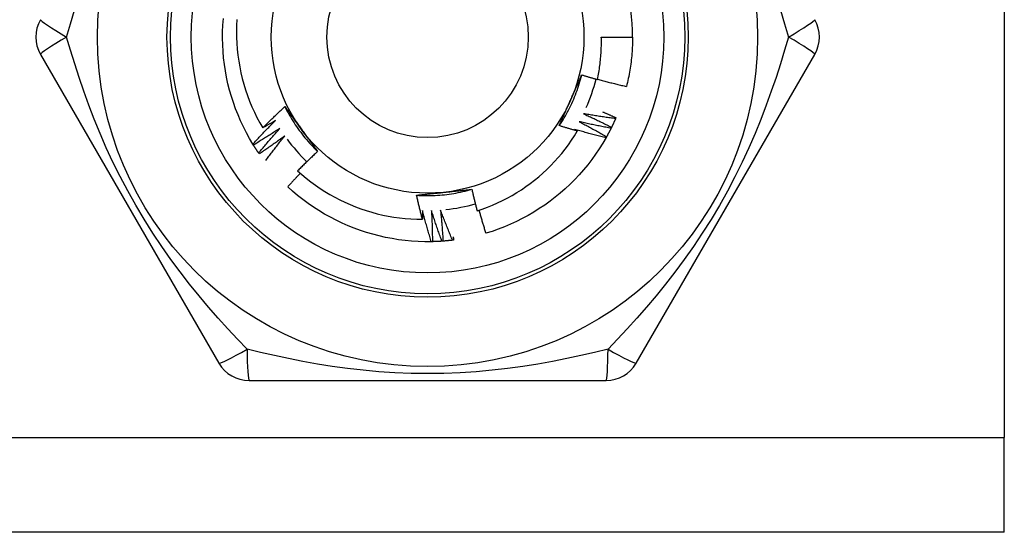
# Model space of a CAD drawing. Header units: inches. Extents: x 6 to 188, y 10 to 101.
# Tile 111 of 140: x 39.036 to 39.593, y 71.408 to 71.699. Entities that reach past the tile are written whole.
import ezdxf

# ---------------------------------------------------------------- set-up
doc = ezdxf.new("R2010")
doc.units = ezdxf.units.IN
doc.header["$MEASUREMENT"] = 0
doc.layers.add('Visible Edges(ANSI)', color=7, linetype='Continuous', lineweight=25)
doc.layers.add('Visible Tangent Edges(ANSI)', color=7, linetype='Continuous', lineweight=25)

msp = doc.modelspace()

# ---------------------------------------------------------------- linework, layer by layer
at = {"layer": 'Visible Edges(ANSI)'}
for p, q in [((39.59349949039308, 71.91604957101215), (39.59349949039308, 71.46174957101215)), ((39.36515500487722, 71.68889957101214), (39.38286956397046, 71.68889957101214)), ((39.04738023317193, 71.67905697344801), (39.14853004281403, 71.50386037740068)), ((39.38492557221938, 71.50386028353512), (39.48607537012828, 71.67905687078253)), ((39.37347837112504, 71.643147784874), (39.37323911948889, 71.64259352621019)), ((39.16806474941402, 71.6276256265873), (39.16774757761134, 71.62813929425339)), ((39.17137808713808, 71.62258722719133), (39.17103469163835, 71.62308374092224)), ((39.26945632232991, 71.57278988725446), (39.26885276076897, 71.57277727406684)), ((39.16557798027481, 71.49401767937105), (39.36787759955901, 71.49401767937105)), ((39.59349949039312, 71.40789957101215), (39.59349949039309, 71.46174957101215)), ((39.59349949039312, 71.40789957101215), (9.412397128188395, 71.40789957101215))]:
    msp.add_line(p, q, dxfattribs=at)
at = {"layer": 'Visible Edges(ANSI)', "flags": 128}
for points in [[(39.16774757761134, 71.62813929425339), (39.16585241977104, 71.63134045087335), (39.16406074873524, 71.63460066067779), (39.16237441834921, 71.63791657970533), (39.16079514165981, 71.64128480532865), (39.15932454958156, 71.64470188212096), (39.15796414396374, 71.64816430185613), (39.15671533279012, 71.65166851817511), (39.15557939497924, 71.65521092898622), (39.15455748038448, 71.6587879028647), (39.15365064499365, 71.66239577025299), (39.15285982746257, 71.66603082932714), (39.1521858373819, 71.66968935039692), (39.15162935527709, 71.6733675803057), (39.15119096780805, 71.67706174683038), (39.15087110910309, 71.68076805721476), (39.15067011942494, 71.68448271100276), (39.15058819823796, 71.68820189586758), (39.15062542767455, 71.69192179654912), (39.1507817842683, 71.69563859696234), (39.15105709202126, 71.69934848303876)], [(39.15862733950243, 71.69884668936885), (39.15846743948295, 71.69547009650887), (39.15841286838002, 71.69208590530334), (39.15846408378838, 71.68870089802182), (39.15862087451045, 71.68532355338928), (39.15888285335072, 71.68195636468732), (39.15924960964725, 71.67860178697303), (39.15972075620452, 71.67526227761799), (39.16029589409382, 71.67194029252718), (39.1609746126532, 71.6686382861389), (39.16175652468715, 71.66535871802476), (39.16264121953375, 71.66210404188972), (39.16362832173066, 71.65887671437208), (39.16471740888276, 71.65567919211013), (39.16590809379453, 71.6525139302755), (39.16719948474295, 71.64938455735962), (39.16858769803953, 71.64630073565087), (39.1700709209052, 71.64326592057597), (39.17164780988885, 71.64028227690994), (39.1733170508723, 71.63735197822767)], [(39.36295336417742, 71.6648070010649), (39.36316280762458, 71.66579616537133), (39.36336220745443, 71.66678766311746), (39.36355149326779, 71.6677812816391), (39.36373058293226, 71.66877654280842), (39.36389946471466, 71.66977334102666), (39.36405812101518, 71.67077159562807), (39.36420654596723, 71.67177122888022), (39.36434472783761, 71.67277216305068), (39.36447265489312, 71.6737743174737), (39.36459032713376, 71.67477761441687), (39.36469772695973, 71.67578197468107), (39.36479484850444, 71.67678731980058), (39.36488168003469, 71.67779357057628), (39.36495820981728, 71.67880064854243), (39.3650244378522, 71.67980847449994), (39.36508034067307, 71.68081696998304), (39.3651259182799, 71.68182605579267), (39.36516116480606, 71.68283565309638), (39.36518606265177, 71.68384568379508), (39.36520060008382, 71.68485606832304), (39.36520476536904, 71.68586672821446), (39.36519857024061, 71.68687758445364), (39.36518197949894, 71.68788855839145), (39.36515500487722, 71.68889957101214)], [(39.38286956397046, 71.68889957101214), (39.38286355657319, 71.68771794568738), (39.38284552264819, 71.68653644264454), (39.38281547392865, 71.6853551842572), (39.38277339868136, 71.6841742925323), (39.38271932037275, 71.68299389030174), (39.3826532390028, 71.68181409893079), (39.38257514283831, 71.68063504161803), (39.38248506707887, 71.67945683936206), (39.38238301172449, 71.67827961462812), (39.38226897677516, 71.67710348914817), (39.38214298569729, 71.67592858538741), (39.38200503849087, 71.67475502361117), (39.38185517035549, 71.67358292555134), (39.38169338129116, 71.67241241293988), (39.38151968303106, 71.67124360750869), (39.38133411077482, 71.67007662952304), (39.3811366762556, 71.66891160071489), (39.3809274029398, 71.66774863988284), (39.38070630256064, 71.66658786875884), (39.3804733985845, 71.66542940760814), (39.38022872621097, 71.66427337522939), (39.37997230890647, 71.66311989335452), (39.37970415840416, 71.66196907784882), (39.37942432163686, 71.66082105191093)], [(39.34133440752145, 71.638624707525), (39.34206249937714, 71.63972473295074), (39.34277443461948, 71.6408353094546), (39.34347009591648, 71.64195617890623), (39.34414935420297, 71.64308708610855), (39.34481208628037, 71.64422777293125), (39.34545816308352, 71.64537798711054), (39.34608746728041, 71.64653747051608), (39.34669986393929, 71.64770596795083), (39.34729522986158, 71.64888322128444), (39.3478734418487, 71.65006897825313), (39.34843437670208, 71.65126298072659), (39.34897790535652, 71.65246497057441), (39.34950390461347, 71.65367469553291), (39.35001224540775, 71.65489189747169), (39.35050280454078, 71.65611631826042), (39.35097545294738, 71.65734770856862), (39.35143007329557, 71.65858580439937), (39.35186653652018, 71.65983035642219), (39.35228471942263, 71.66108110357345), (39.35268448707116, 71.6623377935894), (39.35306572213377, 71.66360016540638), (39.3534283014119, 71.66486796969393), (39.35377209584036, 71.6661409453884), (39.35409697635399, 71.6674188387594)], [(39.3476521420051, 71.6528697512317), (39.34792402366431, 71.6534804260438), (39.34819564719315, 71.6540905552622), (39.34846700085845, 71.65470015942), (39.34873808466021, 71.6553092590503), (39.34900889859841, 71.65591787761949), (39.34927943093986, 71.65652603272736), (39.34954968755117, 71.65713374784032), (39.34981965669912, 71.65774104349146), (39.35008933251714, 71.65834793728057), (39.35035872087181, 71.65895445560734), (39.35062781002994, 71.6595606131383), (39.35089659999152, 71.6601664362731), (39.35116508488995, 71.66077194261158), (39.35143325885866, 71.6613771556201), (39.35170112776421, 71.66198209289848), (39.35196867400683, 71.6625867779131), (39.3522359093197, 71.66319122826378), (39.35250281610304, 71.6637954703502), (39.35276939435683, 71.6643995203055), (39.3530356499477, 71.66500340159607), (39.35330156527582, 71.66560713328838), (39.35356714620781, 71.66621073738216), (39.35383238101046, 71.66681423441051), (39.35409726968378, 71.66741764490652)], [(39.35409726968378, 71.66741764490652), (39.35446505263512, 71.6673044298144), (39.35483294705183, 71.66719159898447), (39.35520094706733, 71.66707915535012), (39.35556905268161, 71.66696709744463), (39.35593726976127, 71.666855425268), (39.35630559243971, 71.6667441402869), (39.35667401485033, 71.66663324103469), (39.35704255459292, 71.66652272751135), (39.35741119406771, 71.66641259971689), (39.35777993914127, 71.6663028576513), (39.35814878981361, 71.66619350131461), (39.35851774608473, 71.66608453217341), (39.35888680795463, 71.66597594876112), (39.3592559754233, 71.6658677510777), (39.35962524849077, 71.66575993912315), (39.359994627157, 71.66565251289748), (39.36036410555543, 71.66554547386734), (39.36073368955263, 71.66543881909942), (39.36110337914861, 71.66533255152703), (39.36147316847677, 71.66522666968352), (39.36184306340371, 71.66512117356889), (39.36221305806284, 71.66501606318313), (39.36258315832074, 71.66491133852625), (39.36295336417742, 71.6648070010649)], [(39.36299588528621, 71.66500385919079), (39.36367615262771, 71.66481485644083), (39.36435679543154, 71.66462713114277), (39.36503781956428, 71.66444068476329), (39.36571921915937, 71.66425551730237), (39.36640100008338, 71.66407162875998), (39.36708315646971, 71.66388901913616), (39.36776568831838, 71.66370768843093), (39.36844858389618, 71.66352763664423), (39.36913185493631, 71.6633488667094), (39.36981550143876, 71.66317137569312), (39.37049949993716, 71.6629951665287), (39.37118387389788, 71.66282023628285), (39.37186861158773, 71.66264658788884), (39.37255371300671, 71.6624742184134), (39.37323917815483, 71.66230313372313), (39.37392499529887, 71.66213332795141), (39.37461117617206, 71.66196480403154), (39.37529770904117, 71.66179756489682), (39.37598459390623, 71.6616316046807), (39.3766718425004, 71.6614669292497), (39.37735944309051, 71.66130353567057), (39.37804738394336, 71.6611414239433), (39.37873568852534, 71.66098059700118), (39.37942432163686, 71.66082105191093)], [(39.1733170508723, 71.63735197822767), (39.17382959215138, 71.63786578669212), (39.17434308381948, 71.63837866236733), (39.17485752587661, 71.63889060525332), (39.17537292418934, 71.63940160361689), (39.17588926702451, 71.63991167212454), (39.17640656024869, 71.64042080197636), (39.1769248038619, 71.64092899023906), (39.17744399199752, 71.64143623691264), (39.17796413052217, 71.64194253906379), (39.17848521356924, 71.64244789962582), (39.17900724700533, 71.64295231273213), (39.17953021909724, 71.64345577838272), (39.18005413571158, 71.64395829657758), (39.18057899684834, 71.64445986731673), (39.18110480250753, 71.64496048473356), (39.18163154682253, 71.64546014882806), (39.18215922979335, 71.64595885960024), (39.18268785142, 71.64645661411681), (39.18321741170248, 71.64695340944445), (39.18374791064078, 71.64744924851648), (39.1842793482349, 71.64794412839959), (39.18481171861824, 71.64843804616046), (39.18534502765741, 71.64893100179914), (39.1858792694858, 71.64942299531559)], [(39.1858792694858, 71.64942299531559), (39.18626149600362, 71.64890279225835), (39.18664356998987, 71.64838230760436), (39.18702552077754, 71.64786152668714), (39.18740737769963, 71.64734043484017), (39.18778915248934, 71.64681901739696), (39.18817088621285, 71.64629726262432), (39.18855259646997, 71.64577515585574), (39.18893430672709, 71.64525268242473), (39.18931605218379, 71.64472982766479), (39.1896978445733, 71.64420658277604), (39.19007971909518, 71.64368292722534), (39.19046169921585, 71.64315884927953), (39.19084380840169, 71.64263433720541), (39.1912260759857, 71.64210937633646), (39.19160852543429, 71.64158395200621), (39.19199118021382, 71.64105804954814), (39.19237406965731, 71.64053165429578), (39.19275721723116, 71.6400047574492), (39.19314064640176, 71.63947734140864), (39.19352438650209, 71.63894938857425), (39.19390846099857, 71.63842089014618), (39.19429289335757, 71.63789183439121), (39.19467771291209, 71.63736219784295), (39.19506294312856, 71.6368319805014)], [(39.18588524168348, 71.64942581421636), (39.18647384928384, 71.64824525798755), (39.18707966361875, 71.64707341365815), (39.18770253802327, 71.64591052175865), (39.188342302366, 71.6447568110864), (39.18899879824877, 71.6436125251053), (39.18967187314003, 71.64247789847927), (39.19036136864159, 71.64135316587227), (39.19106711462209, 71.64023856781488), (39.19178896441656, 71.63913433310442), (39.19252675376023, 71.63804071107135), (39.19328032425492, 71.63695792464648), (39.19404951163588, 71.6358862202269), (39.19483416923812, 71.6348258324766), (39.19563412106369, 71.63377699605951), (39.1964492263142, 71.6327399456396), (39.19727931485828, 71.63171492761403), (39.19812422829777, 71.63070216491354), (39.1989838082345, 71.62970189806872), (39.1998578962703, 71.62871437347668), (39.200746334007, 71.6277398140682), (39.20164896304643, 71.62677846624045), (39.20256562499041, 71.62583056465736), (39.20349616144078, 71.62489634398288), (39.20444040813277, 71.6239760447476)], [(39.34133983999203, 71.6386209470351), (39.34159923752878, 71.63921206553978), (39.34185895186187, 71.63980319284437), (39.3421189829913, 71.64039436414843), (39.34237933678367, 71.6409856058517), (39.34264000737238, 71.64157694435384), (39.34290099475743, 71.64216841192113), (39.34316229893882, 71.64276003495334), (39.34342391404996, 71.64335184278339), (39.34368584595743, 71.6439438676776), (39.34394809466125, 71.64453613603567), (39.3442106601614, 71.64512867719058), (39.34447353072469, 71.64572152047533), (39.34473671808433, 71.64631469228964), (39.34500021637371, 71.64690822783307), (39.34526401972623, 71.64750215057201), (39.34552813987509, 71.64809648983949), (39.3457925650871, 71.64869127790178), (39.34605730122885, 71.64928654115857), (39.34632234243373, 71.64988231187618), (39.34658768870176, 71.65047861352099), (39.34685334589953, 71.6510754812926), (39.34711930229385, 71.65167293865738), (39.34738556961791, 71.65227102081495), (39.3476521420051, 71.6528697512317)], [(39.35501366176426, 71.64538497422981), (39.35568488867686, 71.64507875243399), (39.35635553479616, 71.64477119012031), (39.35702560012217, 71.64446229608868), (39.35769508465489, 71.6441520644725), (39.35836397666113, 71.64384050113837), (39.35903228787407, 71.6435276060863), (39.35970000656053, 71.64321337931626), (39.3603671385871, 71.6428978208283), (39.36103367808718, 71.64258093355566), (39.36169962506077, 71.64226271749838), (39.36236497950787, 71.64194317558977), (39.36302973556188, 71.6416223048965), (39.36369389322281, 71.64130010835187), (39.36435745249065, 71.6409765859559), (39.36502041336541, 71.64065174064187), (39.36568277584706, 71.6403255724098), (39.36634452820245, 71.63999808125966), (39.36700567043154, 71.63966926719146), (39.36766621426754, 71.63933913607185), (39.36832614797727, 71.63900767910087), (39.36898548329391, 71.63867490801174), (39.36964419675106, 71.63834082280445), (39.37030230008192, 71.63800541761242), (39.37095978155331, 71.63766869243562)], [(39.37323911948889, 71.64259352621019), (39.37247776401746, 71.64269291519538), (39.37171657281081, 71.64279377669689), (39.37095553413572, 71.64289610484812), (39.37019464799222, 71.64299990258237), (39.36943392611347, 71.64310516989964), (39.3686733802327, 71.64321190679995), (39.36791298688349, 71.64332011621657), (39.36715275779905, 71.6434297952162), (39.36639270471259, 71.64354094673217), (39.36563282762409, 71.64365357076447), (39.36487311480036, 71.64376766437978), (39.36411358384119, 71.64388323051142), (39.36335422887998, 71.64400026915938), (39.36259505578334, 71.64411878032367), (39.36183605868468, 71.64423876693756), (39.36107724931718, 71.6443602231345), (39.36031862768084, 71.64448315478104), (39.35956019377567, 71.64460756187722), (39.35880194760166, 71.64473344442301), (39.35804390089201, 71.64486079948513), (39.35728604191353, 71.64498962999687), (39.35652838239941, 71.64511993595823), (39.35577092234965, 71.6452517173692), (39.35501366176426, 71.64538497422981)], [(39.36588075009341, 71.6464619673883), (39.36619867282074, 71.64632727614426), (39.36651646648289, 71.64619228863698), (39.36683414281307, 71.64605700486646), (39.36715171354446, 71.6459214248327), (39.36746915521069, 71.64578554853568), (39.36778649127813, 71.64564937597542), (39.36810371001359, 71.64551291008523), (39.36842081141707, 71.64537614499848), (39.36873778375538, 71.6452390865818), (39.3690546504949, 71.64510173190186), (39.36937139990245, 71.64496408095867), (39.36968803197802, 71.64482613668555), (39.37000454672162, 71.6446878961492), (39.37032093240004, 71.64454935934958), (39.37063721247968, 71.64441052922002), (39.37095337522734, 71.64427140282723), (39.37126940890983, 71.64413198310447), (39.37158533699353, 71.64399226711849), (39.37190113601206, 71.64385225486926), (39.37221681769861, 71.64371195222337), (39.37253238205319, 71.64357135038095), (39.37284782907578, 71.64343045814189), (39.37316315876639, 71.64328926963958), (39.37347837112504, 71.643147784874)], [(39.37323911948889, 71.64259352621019), (39.37314875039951, 71.64238622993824), (39.37305798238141, 71.64217911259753), (39.37296681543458, 71.6419721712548), (39.37287524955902, 71.64176540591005), (39.37278327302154, 71.64155882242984), (39.37269089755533, 71.64135241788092), (39.3725981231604, 71.64114619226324), (39.37250493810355, 71.64094014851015), (39.37241136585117, 71.64073428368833), (39.37231738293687, 71.64052860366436), (39.37222300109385, 71.64032310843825), (39.3721282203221, 71.64011779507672), (39.37203304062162, 71.63991266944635), (39.37193746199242, 71.63970772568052), (39.37184148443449, 71.63950297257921), (39.37174510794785, 71.63929840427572), (39.37164833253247, 71.63909402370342), (39.37155115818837, 71.63888983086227), (39.37145358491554, 71.63868583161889), (39.37135561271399, 71.63848202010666), (39.37125725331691, 71.63827840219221), (39.37115849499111, 71.63807497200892), (39.37105933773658, 71.63787173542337), (39.37095978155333, 71.63766869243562)], [(39.16774757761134, 71.62813929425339), (39.16826528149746, 71.62870632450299), (39.16878409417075, 71.6292723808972), (39.16930402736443, 71.62983746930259), (39.16982506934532, 71.63040158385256), (39.17034722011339, 71.6309647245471), (39.17087048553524, 71.63152689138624), (39.17139486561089, 71.63208807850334), (39.17192034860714, 71.63264828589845), (39.17244694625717, 71.63320751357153), (39.17297464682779, 71.63376575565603), (39.17350346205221, 71.63432301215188), (39.17403337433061, 71.63487928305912), (39.17456439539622, 71.63543456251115), (39.17509651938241, 71.63598885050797), (39.17562974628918, 71.63654214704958), (39.17616407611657, 71.63709444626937), (39.17669950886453, 71.63764574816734), (39.17723603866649, 71.63819605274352), (39.17777367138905, 71.63874535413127), (39.17831240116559, 71.63929365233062), (39.17885222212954, 71.63984095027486), (39.17939314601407, 71.64038723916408), (39.1799351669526, 71.6409325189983), (39.18047827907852, 71.6414767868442)], [(39.18305595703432, 71.6370640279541), (39.18244068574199, 71.63665689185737), (39.18182458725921, 71.63625095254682), (39.18120766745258, 71.63584621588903), (39.18058992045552, 71.63544268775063), (39.17997135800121, 71.63504035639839), (39.17935197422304, 71.63463922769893), (39.17873176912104, 71.63423930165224), (39.17811074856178, 71.63384058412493), (39.17748891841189, 71.63344307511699), (39.17686627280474, 71.63304676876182), (39.17624281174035, 71.63265167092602), (39.17561854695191, 71.6322577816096), (39.17499347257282, 71.63186510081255), (39.17436758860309, 71.63147362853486), (39.1737409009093, 71.63108336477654), (39.17311340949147, 71.63069431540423), (39.17248512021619, 71.63030648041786), (39.17185602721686, 71.62991985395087), (39.17122613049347, 71.62953444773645), (39.17059544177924, 71.6291502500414), (39.16996395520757, 71.62876727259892), (39.16933167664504, 71.62838550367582), (39.16869860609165, 71.62800495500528), (39.16806474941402, 71.6276256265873)], [(39.17103469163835, 71.62308374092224), (39.17152225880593, 71.62367687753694), (39.17201099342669, 71.62426909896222), (39.17250088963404, 71.62486041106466), (39.17299195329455, 71.62545081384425), (39.17348417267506, 71.62604029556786), (39.17397755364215, 71.62662886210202), (39.17447209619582, 71.62721651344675), (39.17496780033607, 71.62780323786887), (39.1754646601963, 71.62838904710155), (39.17596267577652, 71.628973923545), (39.17646184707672, 71.62955787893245), (39.17696217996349, 71.63014090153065), (39.17746366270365, 71.63072299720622), (39.1779663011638, 71.63130415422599), (39.17847008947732, 71.63188437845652), (39.17897503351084, 71.63246366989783), (39.17948112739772, 71.63304202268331), (39.179988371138, 71.63361943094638), (39.18049676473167, 71.63419590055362), (39.1810063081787, 71.63477141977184), (39.18151700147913, 71.63534599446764), (39.18202883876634, 71.635919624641), (39.18254182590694, 71.63649230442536), (39.18305595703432, 71.6370640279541)], [(39.18047827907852, 71.6414767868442), (39.18018178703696, 71.64130180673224), (39.17988513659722, 71.64112709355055), (39.17958831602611, 71.6409526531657), (39.17929133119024, 71.6407784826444), (39.17899418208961, 71.64060458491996), (39.17869686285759, 71.64043095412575), (39.17839937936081, 71.6402575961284), (39.17810173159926, 71.64008450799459), (39.17780391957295, 71.63991168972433), (39.17750594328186, 71.63973914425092), (39.177207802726, 71.63956687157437), (39.17690949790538, 71.63939486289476), (39.17661102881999, 71.63922312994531), (39.17631239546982, 71.63905167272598), (39.1760135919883, 71.63888047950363), (39.1757146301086, 71.63870956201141), (39.17541550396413, 71.63853890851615), (39.17511621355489, 71.63836853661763), (39.17481676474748, 71.63819842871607), (39.1745171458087, 71.63802859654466), (39.17421736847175, 71.63785903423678), (39.17391742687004, 71.63768974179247), (39.17361732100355, 71.63752072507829), (39.1733170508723, 71.63735197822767)], [(39.19506294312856, 71.6368319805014), (39.19545586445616, 71.63629118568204), (39.19584843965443, 71.63575088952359), (39.19624069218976, 71.63521108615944), (39.19663265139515, 71.6346717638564), (39.19702432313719, 71.63413292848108), (39.19741573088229, 71.63359456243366), (39.19780690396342, 71.63305665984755), (39.19819785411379, 71.63251920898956), (39.1985885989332, 71.6319822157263), (39.19897916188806, 71.63144566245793), (39.19936956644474, 71.63090954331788), (39.19975983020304, 71.63037385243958), (39.20014997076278, 71.62983858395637), (39.20054001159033, 71.6293037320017), (39.20092997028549, 71.62876928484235), (39.20131987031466, 71.62823523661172), (39.20170972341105, 71.62770158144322), (39.20209955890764, 71.62716831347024), (39.20248938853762, 71.62663542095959), (39.20287924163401, 71.62610289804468), (39.20326912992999, 71.6255707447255), (39.20365907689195, 71.62503894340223), (39.2040491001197, 71.62450749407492), (39.20443922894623, 71.62397638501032)], [(39.351541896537, 71.63557280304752), (39.35111528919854, 71.63569426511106), (39.35068881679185, 71.63581620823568), (39.35026246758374, 71.63593863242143), (39.3498362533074, 71.63606154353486), (39.34941016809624, 71.63618492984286), (39.34898421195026, 71.63630880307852), (39.34855839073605, 71.6364331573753), (39.34813269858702, 71.63655799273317), (39.34770713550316, 71.6366833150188), (39.34728171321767, 71.6368091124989), (39.34685641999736, 71.63693539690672), (39.34643125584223, 71.63706216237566), (39.34600623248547, 71.63718940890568), (39.34558133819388, 71.63731713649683), (39.34515657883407, 71.63744535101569), (39.34473195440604, 71.63757404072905), (39.34430746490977, 71.63770321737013), (39.34388311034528, 71.6378328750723), (39.34345889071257, 71.6379630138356), (39.34303480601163, 71.63809363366), (39.34261086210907, 71.63822474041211), (39.34218704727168, 71.63835632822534), (39.34176337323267, 71.63848839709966), (39.34133983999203, 71.6386209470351)], [(39.3500269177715, 71.63646704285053), (39.350090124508, 71.63642992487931), (39.35015331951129, 71.63639280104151), (39.35021651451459, 71.6363556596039), (39.3502796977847, 71.6363185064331), (39.3503428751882, 71.6362813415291), (39.3504060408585, 71.6362441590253), (39.35046920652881, 71.6362069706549), (39.35053236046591, 71.63616976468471), (39.35059550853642, 71.63613254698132), (39.35065865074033, 71.63609532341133), (39.35072178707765, 71.63605808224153), (39.35078491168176, 71.63602082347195), (39.35084803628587, 71.63598355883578), (39.35091114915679, 71.63594628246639), (39.3509742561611, 71.6359089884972), (39.35103735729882, 71.63587168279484), (39.35110044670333, 71.63583437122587), (39.35116353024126, 71.63579704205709), (39.35122661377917, 71.63575969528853), (39.3512896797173, 71.63572234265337), (39.35135274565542, 71.63568497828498), (39.35141580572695, 71.63564759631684), (39.35147885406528, 71.63561020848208), (39.351541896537, 71.63557280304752)], [(39.36786478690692, 71.63180124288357), (39.36711783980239, 71.6319790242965), (39.36637120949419, 71.63215825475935), (39.36562487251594, 71.63233892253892), (39.36487885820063, 71.63252103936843), (39.36413314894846, 71.63270460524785), (39.36338775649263, 71.63288961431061), (39.36264268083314, 71.6330760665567), (39.36189792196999, 71.63326396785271), (39.36115348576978, 71.63345331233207), (39.36040937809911, 71.63364409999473), (39.35966558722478, 71.63383633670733), (39.35892212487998, 71.63403002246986), (39.35817899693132, 71.6342251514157), (39.35743619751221, 71.63442172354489), (39.35669373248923, 71.634619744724), (39.35595160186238, 71.63481921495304), (39.35520981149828, 71.6350201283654), (39.35446836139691, 71.63522249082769), (39.35372725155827, 71.63542629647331), (39.35298648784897, 71.63563155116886), (39.352246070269, 71.63583825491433), (39.35150599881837, 71.63604640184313), (39.35076628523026, 71.63625599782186), (39.3500269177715, 71.63646704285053)], [(39.35263608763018, 71.6408612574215), (39.35329051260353, 71.64052060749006), (39.35394429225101, 71.64017865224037), (39.35459742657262, 71.6398353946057), (39.35524989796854, 71.63949083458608), (39.35590172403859, 71.6391449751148), (39.35655289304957, 71.63879781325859), (39.35720339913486, 71.63844934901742), (39.35785325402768, 71.63809958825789), (39.35850244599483, 71.63774853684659), (39.3591509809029, 71.63739618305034), (39.35979885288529, 71.63704253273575), (39.36044605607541, 71.63668759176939), (39.36109259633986, 71.63633136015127), (39.36173846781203, 71.6359738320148), (39.36238367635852, 71.63561501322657), (39.36302821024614, 71.63525490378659), (39.36367207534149, 71.63489350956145), (39.36431526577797, 71.63453082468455), (39.36495778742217, 71.63416684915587), (39.3655996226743, 71.63380158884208), (39.36624079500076, 71.6334350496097), (39.36688127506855, 71.63306721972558), (39.36752108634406, 71.63269810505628), (39.3681602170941, 71.63232771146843)], [(39.37069208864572, 71.63712759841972), (39.36993691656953, 71.63726637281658), (39.36918199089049, 71.63740660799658), (39.36842728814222, 71.6375482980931), (39.3676728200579, 71.63769144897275), (39.36691858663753, 71.6378360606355), (39.36616459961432, 71.6379821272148), (39.36541084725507, 71.63812966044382), (39.36465734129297, 71.63827864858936), (39.36390408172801, 71.63842909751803), (39.36315106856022, 71.63858101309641), (39.36239830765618, 71.63873438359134), (39.36164579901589, 71.63888921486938), (39.36089354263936, 71.63904551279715), (39.36014153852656, 71.63920326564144), (39.35938979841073, 71.63936248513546), (39.35863831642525, 71.63952316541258), (39.35788709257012, 71.63968530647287), (39.35713613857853, 71.63984891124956), (39.3563854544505, 71.64001397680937), (39.35563503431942, 71.64018050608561), (39.35488488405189, 71.64034849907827), (39.3541350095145, 71.64051795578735), (39.35338541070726, 71.64068887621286), (39.35263608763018, 71.6408612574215)], [(39.37069208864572, 71.63712759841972), (39.37059108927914, 71.63692527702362), (39.37048969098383, 71.63672314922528), (39.370387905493, 71.63652121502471), (39.37028572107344, 71.6363194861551), (39.37018314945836, 71.63611795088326), (39.37008019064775, 71.63591662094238), (39.36997683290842, 71.63571548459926), (39.36987308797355, 71.6355145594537), (39.36976894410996, 71.63531382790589), (39.36966441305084, 71.63511330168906), (39.36955949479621, 71.63491298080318), (39.36945418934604, 71.63471286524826), (39.36934848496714, 71.6345129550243), (39.36924240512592, 71.63431325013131), (39.36913592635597, 71.63411375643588), (39.3690290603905, 71.63391446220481), (39.36892180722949, 71.6337153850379), (39.36881416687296, 71.63351651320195), (39.36870613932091, 71.63331784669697), (39.36859772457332, 71.63311939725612), (39.36848892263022, 71.63292115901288), (39.36837974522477, 71.63272313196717), (39.3682701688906, 71.63252531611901), (39.36816021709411, 71.63232771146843)], [(39.37095978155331, 71.63766869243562), (39.3709486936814, 71.63764612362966), (39.37093758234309, 71.63762354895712), (39.37092648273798, 71.63760098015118), (39.37091535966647, 71.63757841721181), (39.37090424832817, 71.63755585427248), (39.37089312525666, 71.63753329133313), (39.37088200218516, 71.63751073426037), (39.37087086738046, 71.63748817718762), (39.37085973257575, 71.63746562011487), (39.37084858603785, 71.63744306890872), (39.37083743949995, 71.63742051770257), (39.37082629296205, 71.637397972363), (39.37081513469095, 71.63737542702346), (39.37080396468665, 71.6373528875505), (39.37079280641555, 71.63733034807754), (39.37078163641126, 71.63730780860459), (39.37077045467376, 71.63728527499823), (39.37075927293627, 71.63726274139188), (39.37074809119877, 71.63724021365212), (39.37073689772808, 71.63721768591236), (39.37072570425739, 71.6371951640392), (39.3707144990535, 71.63717263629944), (39.37070329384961, 71.63715012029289), (39.37069208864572, 71.63712759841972)], [(39.18585919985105, 71.63279100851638), (39.18526589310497, 71.63235248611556), (39.18467169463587, 71.63191511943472), (39.18407661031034, 71.63147890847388), (39.18348064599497, 71.631043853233), (39.18288379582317, 71.63060995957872), (39.18228606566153, 71.6301772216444), (39.18168745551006, 71.62974565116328), (39.18108797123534, 71.62931523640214), (39.1804876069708, 71.62888598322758), (39.17988636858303, 71.62845789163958), (39.17928426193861, 71.62803096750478), (39.17868128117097, 71.62760520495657), (39.17807742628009, 71.62718060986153), (39.17747270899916, 71.62675718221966), (39.1768671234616, 71.62633492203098), (39.17626066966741, 71.62591382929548), (39.17565335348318, 71.62549390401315), (39.17504517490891, 71.62507514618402), (39.17443613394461, 71.62465756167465), (39.17382623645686, 71.62424115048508), (39.17321548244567, 71.62382590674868), (39.17260387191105, 71.62341184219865), (39.17199140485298, 71.6229989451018), (39.17137808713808, 71.62258722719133)], [(39.17509545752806, 71.6189037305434), (39.17553138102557, 71.61949138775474), (39.17596839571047, 71.62007827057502), (39.17640651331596, 71.62066437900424), (39.17684572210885, 71.62124971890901), (39.17728602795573, 71.62183427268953), (39.17772743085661, 71.6224180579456), (39.17816992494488, 71.6230010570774), (39.17861351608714, 71.62358327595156), (39.1790581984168, 71.62416470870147), (39.17950397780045, 71.62474536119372), (39.1799508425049, 71.62532522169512), (39.18039880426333, 71.62590429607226), (39.18084785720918, 71.62648257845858), (39.1812979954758, 71.62706006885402), (39.18174922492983, 71.62763676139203), (39.18220153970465, 71.62821266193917), (39.18265494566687, 71.62878776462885), (39.18310944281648, 71.62936206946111), (39.18356501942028, 71.62993557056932), (39.18402168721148, 71.63050827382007), (39.18447944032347, 71.63108016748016), (39.18493827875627, 71.63165125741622), (39.18539819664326, 71.63222153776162), (39.18585919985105, 71.63279100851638)], [(39.2948005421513, 71.59034053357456), (39.29773556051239, 71.59132346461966), (39.30064286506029, 71.59239600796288), (39.30351856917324, 71.59355711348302), (39.3063544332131, 71.59480348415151), (39.30914806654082, 71.59613381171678), (39.31189762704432, 71.59754701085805), (39.31460126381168, 71.59904197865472), (39.31725712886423, 71.6006176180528), (39.31986338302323, 71.60227283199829), (39.32241816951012, 71.6040065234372), (39.32491965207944, 71.60581760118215), (39.32736597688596, 71.60770496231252), (39.329755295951, 71.60966751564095), (39.33208576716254, 71.61170415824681), (39.3343555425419, 71.61381379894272), (39.33656038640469, 71.61599292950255), (39.33869456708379, 71.61823584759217), (39.34075667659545, 71.62054072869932), (39.34274540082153, 71.62290581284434), (39.3446594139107, 71.62532934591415), (39.34649739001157, 71.62780956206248), (39.34825800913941, 71.63034471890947), (39.34993995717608, 71.63293305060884), (39.351541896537, 71.63557280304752)], [(39.36786478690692, 71.63180124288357), (39.36598424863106, 71.62859147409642), (39.36400187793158, 71.62544358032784), (39.36191970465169, 71.62236078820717), (39.3597398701, 71.61934625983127), (39.35746460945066, 71.61640309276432), (39.35509625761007, 71.61353430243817), (39.35263724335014, 71.61074283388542), (39.35009008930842, 71.60803155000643), (39.34745741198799, 71.60540323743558), (39.34474190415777, 71.60286058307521), (39.34194635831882, 71.60040620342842), (39.33907364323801, 71.59804261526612), (39.33612670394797, 71.59577224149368), (39.33310856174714, 71.59359741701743), (39.33002232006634, 71.59152035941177), (39.32687114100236, 71.5895432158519), (39.32365825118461, 71.58766800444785), (39.32038695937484, 71.58589665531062), (39.31706061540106, 71.58423098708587), (39.31368262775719, 71.58267268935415), (39.3102564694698, 71.58122339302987), (39.30678565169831, 71.5798845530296), (39.30327373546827, 71.57865756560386), (39.29972432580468, 71.57754368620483)], [(39.3681602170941, 71.63232771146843), (39.3681479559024, 71.63230574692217), (39.36813569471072, 71.6322837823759), (39.36812343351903, 71.63226181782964), (39.36811116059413, 71.63223985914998), (39.36809888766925, 71.6322179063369), (39.36808661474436, 71.63219595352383), (39.36807433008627, 71.63217400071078), (39.36806204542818, 71.63215205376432), (39.3680497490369, 71.63213010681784), (39.36803745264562, 71.63210816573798), (39.36802514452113, 71.63208622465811), (39.36801284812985, 71.63206428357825), (39.36800052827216, 71.63204235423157), (39.36798822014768, 71.6320204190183), (39.3679758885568, 71.63199848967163), (39.36796356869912, 71.63197656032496), (39.36795123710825, 71.63195463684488), (39.36793890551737, 71.63193271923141), (39.36792656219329, 71.63191079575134), (39.36791421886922, 71.63188888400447), (39.36790186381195, 71.631866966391), (39.36788950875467, 71.63184505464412), (39.36787715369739, 71.63182314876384), (39.36786478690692, 71.63180124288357)], [(39.17103469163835, 71.62308374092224), (39.17090672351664, 71.62327018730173), (39.17077911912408, 71.62345688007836), (39.17065188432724, 71.62364381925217), (39.17052500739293, 71.62383101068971), (39.17039850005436, 71.62401844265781), (39.17027235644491, 71.62420612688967), (39.1701465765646, 71.62439405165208), (39.17002116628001, 71.62458222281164), (39.16989611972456, 71.62477063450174), (39.16977143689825, 71.62495929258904), (39.16964712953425, 71.62514819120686), (39.1695231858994, 71.62533733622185), (39.16939961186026, 71.62552672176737), (39.16927640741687, 71.62571634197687), (39.1691535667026, 71.62590620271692), (39.16903110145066, 71.62609630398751), (39.16890900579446, 71.62628664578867), (39.16878727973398, 71.62647722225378), (39.16866592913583, 71.62666803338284), (39.16854494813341, 71.62685908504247), (39.16842433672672, 71.62705037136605), (39.16830410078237, 71.62724188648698), (39.16818424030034, 71.62743364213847), (39.16806474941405, 71.6276256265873)], [(39.20443922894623, 71.62397638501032), (39.20395685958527, 71.62352796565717), (39.20347531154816, 71.62307870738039), (39.20299459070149, 71.62262861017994), (39.20251468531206, 71.62217767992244), (39.20203560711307, 71.62172591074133), (39.20155735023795, 71.62127330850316), (39.20107992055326, 71.62081987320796), (39.20060331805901, 71.6203656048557), (39.20012753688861, 71.61991050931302), (39.19965258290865, 71.61945458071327), (39.19917846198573, 71.61899782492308), (39.19870516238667, 71.61854024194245), (39.19823269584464, 71.61808183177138), (39.19776105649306, 71.61762260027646), (39.19729024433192, 71.61716254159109), (39.19682026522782, 71.6167016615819), (39.19635111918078, 71.61623996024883), (39.19588280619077, 71.61577744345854), (39.1954153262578, 71.6153140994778), (39.19494867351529, 71.6148499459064), (39.19448285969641, 71.61438497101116), (39.19401788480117, 71.61391918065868), (39.19355374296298, 71.61345257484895), (39.19309043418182, 71.61298515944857)], [(39.1946146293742, 71.61161871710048), (39.19431494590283, 71.61130356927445), (39.19401562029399, 71.61098806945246), (39.1937166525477, 71.61067220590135), (39.19341804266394, 71.6103559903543), (39.1931197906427, 71.6100394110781), (39.19282189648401, 71.60972248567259), (39.19252436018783, 71.60940519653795), (39.1922271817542, 71.60908755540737), (39.1919303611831, 71.60876955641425), (39.19163389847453, 71.6084512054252), (39.19133779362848, 71.60813249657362), (39.19104205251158, 71.6078134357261), (39.1907466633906, 71.60749402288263), (39.19045163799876, 71.60717425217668), (39.19015697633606, 71.60685412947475), (39.18986267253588, 71.60653365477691), (39.18956872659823, 71.60621282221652), (39.18927513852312, 71.60589164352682), (39.18898191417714, 71.60557010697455), (39.18868905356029, 71.60524822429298), (39.18839655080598, 71.60492598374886), (39.18810441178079, 71.60460339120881), (39.18781263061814, 71.60428045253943), (39.18752121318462, 71.6039571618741)], [(39.19309043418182, 71.61298515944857), (39.19551302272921, 71.61083780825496), (39.19799801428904, 71.60876753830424), (39.20054355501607, 71.60677570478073), (39.20314780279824, 71.6048636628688), (39.20580890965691, 71.60303275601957), (39.20852501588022, 71.60128435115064), (39.21129427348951, 71.59961978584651), (39.21411484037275, 71.59804042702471), (39.21698486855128, 71.59654762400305), (39.21990249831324, 71.59514272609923), (39.22286588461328, 71.59382708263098), (39.22586923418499, 71.59260361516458), (39.22890511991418, 71.59147528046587), (39.23197124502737, 71.59044264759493), (39.23506532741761, 71.58950627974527), (39.2381850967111, 71.58866674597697), (39.24132827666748, 71.58792459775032), (39.24449259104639, 71.58728042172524), (39.24767576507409, 71.58673474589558), (39.25087552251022, 71.58628816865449), (39.2540895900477, 71.58594121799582), (39.2573156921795, 71.58569448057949), (39.2605515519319, 71.58554851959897), (39.26379412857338, 71.58550388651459)], [(39.26885276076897, 71.57277727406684), (39.26513268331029, 71.57276879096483), (39.26141424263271, 71.57287945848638), (39.25770125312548, 71.57310914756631), (39.25399752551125, 71.57345763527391), (39.25030685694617, 71.57392455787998), (39.24663303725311, 71.57450944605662), (39.24297983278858, 71.57521168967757), (39.23935099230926, 71.57603057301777), (39.23575024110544, 71.57696526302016), (39.23218127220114, 71.57801478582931), (39.22864774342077, 71.57917806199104), (39.22515328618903, 71.58045391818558), (39.22170148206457, 71.58184104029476), (39.2182958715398, 71.58333799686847), (39.21493995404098, 71.58494325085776), (39.21163716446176, 71.58665515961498), (39.20839089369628, 71.58847196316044), (39.20520447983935, 71.5903918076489), (39.20208118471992, 71.59241272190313), (39.199024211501, 71.59453262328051), (39.1960367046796, 71.59674933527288), (39.19312172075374, 71.59906059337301), (39.19028225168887, 71.601464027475), (39.18752121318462, 71.6039571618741)], [(39.26049127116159, 71.59914436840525), (39.26113289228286, 71.59921528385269), (39.2617746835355, 71.59928592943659), (39.2624166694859, 71.59935631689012), (39.26305887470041, 71.59942646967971), (39.26370132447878, 71.59949638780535), (39.26434404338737, 71.59956610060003), (39.26498705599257, 71.59963561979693), (39.26563038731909, 71.59970495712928), (39.2662740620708, 71.59977412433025), (39.26691810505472, 71.59984314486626), (39.26756254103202, 71.59991203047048), (39.26820739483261, 71.59998079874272), (39.26885269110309, 71.60004946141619), (39.26949845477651, 71.60011803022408), (39.27014471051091, 71.60018652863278), (39.27079148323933, 71.6002549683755), (39.27143879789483, 71.60032336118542), (39.27208667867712, 71.60039173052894), (39.27273515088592, 71.60046007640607), (39.27338423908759, 71.6005284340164), (39.27403396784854, 71.60059680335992), (39.27468436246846, 71.60066520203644), (39.27533544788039, 71.60073364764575), (39.27598724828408, 71.60080215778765)], [(39.26379412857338, 71.58550388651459), (39.26364686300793, 71.58606967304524), (39.26350043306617, 71.58663569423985), (39.26335483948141, 71.58720193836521), (39.26321008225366, 71.58776841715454), (39.2630661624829, 71.58833510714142), (39.26292308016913, 71.58890203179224), (39.26278083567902, 71.58946917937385), (39.26263942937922, 71.5900365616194), (39.26249886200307, 71.59060415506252), (39.26235913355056, 71.59117197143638), (39.26222024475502, 71.59174001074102), (39.2620821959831, 71.5923082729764), (39.26194498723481, 71.59287675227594), (39.26180861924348, 71.59344545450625), (39.26167309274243, 71.5940143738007), (39.26153840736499, 71.59458351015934), (39.26140456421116, 71.59515286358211), (39.26127156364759, 71.59572243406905), (39.26113940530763, 71.59629222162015), (39.26100809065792, 71.59686222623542), (39.2608776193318, 71.59743244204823), (39.2607479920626, 71.5980028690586), (39.26061920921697, 71.59857351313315), (39.26049127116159, 71.59914436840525)], [(39.26049181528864, 71.5991509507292), (39.26180850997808, 71.59907041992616), (39.26312626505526, 71.59900915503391), (39.26444479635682, 71.59896712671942), (39.26576381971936, 71.59894432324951), (39.26708305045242, 71.59894072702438), (39.26840220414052, 71.59895631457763), (39.26972099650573, 71.59899106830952), (39.27103914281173, 71.59904496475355), (39.27235635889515, 71.59911798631), (39.27367236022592, 71.59921011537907), (39.27498686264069, 71.59932133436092), (39.27629958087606, 71.59945161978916), (39.27761023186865, 71.59960095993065), (39.27891852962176, 71.59976931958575), (39.28022419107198, 71.59995669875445), (39.28152693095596, 71.6001630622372), (39.28282646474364, 71.60038839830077), (39.28412250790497, 71.60063268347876), (39.28541477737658, 71.60089590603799), (39.28670298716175, 71.60117803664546), (39.28798685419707, 71.60147906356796), (39.28926609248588, 71.60179896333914), (39.29054041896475, 71.60213771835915), (39.29180954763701, 71.60249531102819)], [(39.27598724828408, 71.60080215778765), (39.27665204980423, 71.60087203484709), (39.27731624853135, 71.60094187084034), (39.27797985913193, 71.601011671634), (39.27864289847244, 71.60108145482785), (39.27930538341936, 71.6011512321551), (39.27996732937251, 71.60122102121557), (39.2806287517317, 71.60129083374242), (39.28128966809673, 71.60136068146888), (39.28195009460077, 71.6014305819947), (39.28261004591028, 71.60150054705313), (39.28326954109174, 71.60157058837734), (39.28392859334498, 71.60164071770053), (39.28458721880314, 71.60171095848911), (39.28524543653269, 71.60178131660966), (39.28590326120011, 71.60185180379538), (39.28656070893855, 71.60192244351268), (39.28721779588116, 71.60199323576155), (39.28787453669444, 71.60206420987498), (39.28853095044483, 71.60213536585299), (39.28918705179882, 71.60220672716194), (39.28984285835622, 71.60227830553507), (39.29049838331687, 71.60235010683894), (39.29115364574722, 71.60242215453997), (39.29180866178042, 71.60249446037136)], [(39.29180866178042, 71.60249446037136), (39.29192514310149, 71.60198589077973), (39.29204234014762, 71.60147750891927), (39.29216024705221, 71.60096930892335), (39.29227886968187, 71.60046129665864), (39.29239820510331, 71.59995346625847), (39.29251825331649, 71.59944581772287), (39.29263901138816, 71.59893835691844), (39.29276048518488, 71.59843108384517), (39.29288266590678, 71.59792399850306), (39.29300555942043, 71.59741710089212), (39.29312916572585, 71.59691039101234), (39.29325347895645, 71.59640386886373), (39.2933785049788, 71.59589753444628), (39.29350423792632, 71.5953913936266), (39.29363068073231, 71.59488544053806), (39.29375783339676, 71.59437968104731), (39.29388569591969, 71.59387410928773), (39.29401426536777, 71.59336873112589), (39.29414354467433, 71.59286354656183), (39.29427353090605, 71.59235855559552), (39.29440422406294, 71.59185375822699), (39.29453562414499, 71.59134915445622), (39.29466772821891, 71.5908447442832), (39.2948005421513, 71.59034053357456)], [(39.26382082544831, 71.59051534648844), (39.26382105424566, 71.59030655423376), (39.2638211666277, 71.59009776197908), (39.26382116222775, 71.5898889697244), (39.26382104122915, 71.58968017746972), (39.26382080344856, 71.58947137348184), (39.26382044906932, 71.58926258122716), (39.26381997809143, 71.58905377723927), (39.26381939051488, 71.58884497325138), (39.26381868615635, 71.58863616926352), (39.26381786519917, 71.58842736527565), (39.26381692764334, 71.58821854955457), (39.26381587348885, 71.5880097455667), (39.2638147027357, 71.58780092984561), (39.26381341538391, 71.58759211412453), (39.26381201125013, 71.58738329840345), (39.26381049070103, 71.58717448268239), (39.26380885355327, 71.5869656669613), (39.26380709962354, 71.58675683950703), (39.26380522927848, 71.58654802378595), (39.26380324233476, 71.58633919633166), (39.26380113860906, 71.5861303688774), (39.26379891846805, 71.58592154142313), (39.26379658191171, 71.58571271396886), (39.26379412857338, 71.58550388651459)], [(39.26885276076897, 71.57277727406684), (39.26862689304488, 71.57351111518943), (39.26840242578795, 71.57424542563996), (39.26817936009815, 71.57498019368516), (39.26795769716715, 71.57571543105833), (39.26773743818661, 71.57645113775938), (39.26751858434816, 71.57718730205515), (39.26730113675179, 71.57792393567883), (39.26708509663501, 71.57866101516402), (39.26687046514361, 71.57939856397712), (39.26665724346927, 71.58013655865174), (39.26644543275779, 71.58087501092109), (39.26623503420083, 71.58161392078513), (39.26602604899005, 71.5823532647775), (39.26581847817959, 71.58309306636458), (39.26561232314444, 71.58383331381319), (39.26540758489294, 71.5845740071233), (39.26520426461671, 71.58531514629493), (39.26500236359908, 71.58605671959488), (39.26480188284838, 71.58679873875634), (39.26460282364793, 71.58754119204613), (39.26440518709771, 71.58828407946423), (39.26420897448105, 71.58902740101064), (39.26401418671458, 71.58977115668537), (39.26382082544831, 71.59051534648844)], [(39.26893126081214, 71.59049707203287), (39.26896984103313, 71.58976030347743), (39.26900696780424, 71.5890234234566), (39.26904264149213, 71.58828644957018), (39.26907686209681, 71.58754937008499), (39.26910962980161, 71.5868122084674), (39.26914094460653, 71.58607494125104), (39.26917080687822, 71.58533758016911), (39.26919921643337, 71.58460012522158), (39.26922617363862, 71.58386258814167), (39.26925167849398, 71.58312495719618), (39.26927573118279, 71.5823872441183), (39.26929833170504, 71.58164943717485), (39.26931948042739, 71.5809115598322), (39.26933917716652, 71.58017360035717), (39.26935742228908, 71.57943555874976), (39.26937421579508, 71.57869743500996), (39.26938955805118, 71.57795924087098), (39.26940344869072, 71.5772209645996), (39.26941588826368, 71.57648262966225), (39.26942687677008, 71.57574421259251), (39.2694364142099, 71.57500573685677), (39.26944450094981, 71.57426717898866), (39.26945113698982, 71.57352857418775), (39.26945632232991, 71.57278988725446)], [(39.27487708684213, 71.57304409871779), (39.27461343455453, 71.57376522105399), (39.27435115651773, 71.57448688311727), (39.27409025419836, 71.57520908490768), (39.27383072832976, 71.57593182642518), (39.27357258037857, 71.57665510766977), (39.27331581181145, 71.57737892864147), (39.27306042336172, 71.57810327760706), (39.27280641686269, 71.57882815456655), (39.27255379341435, 71.57955355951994), (39.27230255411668, 71.58027950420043), (39.27205270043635, 71.58100596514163), (39.27180423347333, 71.58173295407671), (39.27155715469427, 71.58246045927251), (39.27131146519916, 71.58318849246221), (39.27106716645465, 71.58391704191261), (39.27082425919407, 71.58464610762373), (39.27058274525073, 71.58537568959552), (39.27034262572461, 71.58610578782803), (39.2701039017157, 71.58683640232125), (39.26986657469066, 71.58756752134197), (39.26963064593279, 71.58829914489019), (39.26939611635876, 71.58903128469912), (39.26916298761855, 71.58976392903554), (39.26893126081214, 71.59049707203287)], [(39.27403575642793, 71.59074407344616), (39.27411252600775, 71.59001030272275), (39.27418784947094, 71.58927634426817), (39.2742617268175, 71.58854220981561), (39.27433415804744, 71.5878079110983), (39.27440514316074, 71.58707343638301), (39.27447468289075, 71.58633878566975), (39.27454277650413, 71.58560397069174), (39.2746094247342, 71.58486899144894), (39.27467462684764, 71.5841338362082), (39.27473838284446, 71.58339852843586), (39.27480069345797, 71.58266305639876), (39.27486155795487, 71.5819274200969), (39.27492097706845, 71.58119163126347), (39.27497895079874, 71.58045568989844), (39.27503547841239, 71.57971958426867), (39.27509056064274, 71.57898333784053), (39.27514419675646, 71.5782469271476), (39.27519638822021, 71.5775103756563), (39.27524713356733, 71.57677367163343), (39.27529643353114, 71.57603682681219), (39.27534428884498, 71.57529984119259), (39.27539069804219, 71.57456270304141), (39.2754356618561, 71.57382542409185), (39.2754791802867, 71.57308801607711)], [(39.28087944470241, 71.57362323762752), (39.28057871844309, 71.57432970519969), (39.28027933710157, 71.57503678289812), (39.27998130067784, 71.57574447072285), (39.27968461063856, 71.57645276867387), (39.27938926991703, 71.57716167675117), (39.27909527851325, 71.57787118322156), (39.27880263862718, 71.57858129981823), (39.27851135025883, 71.57929202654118), (39.27822141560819, 71.58000333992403), (39.27793283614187, 71.58071526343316), (39.27764561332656, 71.58142777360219), (39.27735974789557, 71.5821408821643), (39.27707524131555, 71.58285458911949), (39.27679209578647, 71.58356888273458), (39.27651031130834, 71.58428377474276), (39.27622989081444, 71.58499925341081), (39.2759508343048, 71.58571531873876), (39.27567314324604, 71.5864319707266), (39.27539681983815, 71.58714919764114), (39.27512186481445, 71.58786702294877), (39.27484827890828, 71.58858541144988), (39.27457606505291, 71.58930438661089), (39.27430522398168, 71.59002394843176), (39.27403575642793, 71.59074407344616)], [(39.2958434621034, 71.59067851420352), (39.29599549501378, 71.59012871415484), (39.29614836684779, 71.58957913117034), (39.29630208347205, 71.58902975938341), (39.29645664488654, 71.58848059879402), (39.29661204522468, 71.5879316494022), (39.29676829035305, 71.58738293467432), (39.29692537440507, 71.58683441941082), (39.29708330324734, 71.58628612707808), (39.29724207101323, 71.58573805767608), (39.29740168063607, 71.58519019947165), (39.29756212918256, 71.58464256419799), (39.29772341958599, 71.58409515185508), (39.29788554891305, 71.58354796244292), (39.29804851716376, 71.58300099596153), (39.29821232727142, 71.58245424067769), (39.29837697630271, 71.58190772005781), (39.29854246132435, 71.58136142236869), (39.29870878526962, 71.58081534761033), (39.29887594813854, 71.5802695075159), (39.29904394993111, 71.57972387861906), (39.29921278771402, 71.57917848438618), (39.29938246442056, 71.57863332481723), (39.29955297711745, 71.57808838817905), (39.29972432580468, 71.57754368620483)], [(39.28127904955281, 71.57546709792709), (39.28128752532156, 71.57539342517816), (39.28129598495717, 71.57531975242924), (39.28130443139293, 71.57524607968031), (39.28131286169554, 71.5751723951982), (39.2813212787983, 71.57509871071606), (39.28132968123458, 71.57502502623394), (39.28133806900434, 71.57495134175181), (39.28134644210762, 71.5748776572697), (39.28135480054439, 71.57480396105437), (39.28136314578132, 71.57473027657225), (39.2813714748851, 71.57465658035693), (39.28137979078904, 71.5745828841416), (39.28138809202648, 71.57450917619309), (39.28139637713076, 71.57443547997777), (39.28140465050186, 71.57436177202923), (39.2814129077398, 71.57428807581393), (39.28142115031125, 71.57421436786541), (39.2814293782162, 71.57414064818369), (39.2814375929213, 71.57406694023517), (39.28144579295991, 71.57399323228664), (39.28145397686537, 71.57391951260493), (39.28146214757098, 71.57384579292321), (39.28147030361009, 71.5737720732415), (39.28147844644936, 71.57369835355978)], [(39.27487708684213, 71.57304409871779), (39.27465149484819, 71.57302844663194), (39.27442587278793, 71.57301324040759), (39.274200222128, 71.57299846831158), (39.27397454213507, 71.57298414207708), (39.27374883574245, 71.5729702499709), (39.27352310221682, 71.57295680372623), (39.27329734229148, 71.57294379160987), (39.27307155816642, 71.57293121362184), (39.27284575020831, 71.57291908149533), (39.27261991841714, 71.57290739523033), (39.27239406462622, 71.57289614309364), (39.27216818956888, 71.57288532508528), (39.27194229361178, 71.57287495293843), (39.27171637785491, 71.5728650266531), (39.27149044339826, 71.5728555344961), (39.27126449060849, 71.5728464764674), (39.27103852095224, 71.57283786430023), (39.27081253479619, 71.57282968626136), (39.27058653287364, 71.57282195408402), (39.27036051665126, 71.57281466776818), (39.27013448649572, 71.57280781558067), (39.26990844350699, 71.57280139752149), (39.26968238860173, 71.57279542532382), (39.26945632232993, 71.57278988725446)], [(39.2754791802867, 71.57308801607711), (39.27545409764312, 71.57308612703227), (39.27542901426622, 71.57308423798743), (39.27540393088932, 71.57308236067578), (39.27537884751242, 71.57308048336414), (39.27535376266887, 71.57307860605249), (39.27532867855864, 71.57307674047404), (39.27530359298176, 71.57307488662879), (39.27527850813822, 71.57307303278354), (39.27525342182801, 71.57307117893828), (39.27522833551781, 71.57306933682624), (39.27520324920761, 71.57306749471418), (39.27517816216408, 71.57306566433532), (39.27515307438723, 71.57306383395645), (39.27512798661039, 71.57306201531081), (39.27510289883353, 71.57306019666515), (39.27507780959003, 71.57305838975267), (39.27505272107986, 71.57305658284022), (39.27502763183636, 71.57305477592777), (39.27500254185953, 71.57305298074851), (39.27497745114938, 71.57305119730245), (39.27495236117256, 71.57304941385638), (39.27492726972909, 71.57304763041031), (39.27490217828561, 71.57304585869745), (39.27487708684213, 71.57304409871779)], [(39.28087944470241, 71.57362323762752), (39.28065496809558, 71.57359589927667), (39.28043044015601, 71.57356899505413), (39.28020585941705, 71.57354253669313), (39.27998122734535, 71.57351651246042), (39.27975654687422, 71.57349093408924), (39.27953181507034, 71.57346577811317), (39.27930703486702, 71.57344106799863), (39.27908220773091, 71.5734167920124), (39.27885733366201, 71.57339296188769), (39.27863241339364, 71.5733695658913), (39.27840744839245, 71.57334660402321), (39.27818243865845, 71.57332407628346), (39.27795738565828, 71.57330199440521), (39.27773229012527, 71.5732803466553), (39.27750715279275, 71.5732591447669), (39.27728197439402, 71.5732383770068), (39.27705675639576, 71.57321804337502), (39.27683149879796, 71.57319815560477), (39.27660620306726, 71.57317870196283), (39.27638086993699, 71.57315968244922), (39.27615550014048, 71.57314110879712), (39.27593009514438, 71.57312296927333), (39.27570465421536, 71.57310527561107), (39.27547918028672, 71.57308801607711)], [(39.28147844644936, 71.57369835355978), (39.28145349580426, 71.57369516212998), (39.28142854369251, 71.57369197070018), (39.28140359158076, 71.57368879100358), (39.28137863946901, 71.57368561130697), (39.2813536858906, 71.57368244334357), (39.2813287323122, 71.57367927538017), (39.28130377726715, 71.57367611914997), (39.2812788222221, 71.57367296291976), (39.2812538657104, 71.57366981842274), (39.28122890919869, 71.57366667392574), (39.28120395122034, 71.57366352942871), (39.28117899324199, 71.5736603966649), (39.28115403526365, 71.57365727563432), (39.28112907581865, 71.5736541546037), (39.28110411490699, 71.57365103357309), (39.28107915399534, 71.57364792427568), (39.2810541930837, 71.57364481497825), (39.2810292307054, 71.57364171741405), (39.2810042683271, 71.57363863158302), (39.28097930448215, 71.5736355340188), (39.2809543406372, 71.5736324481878), (39.2809293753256, 71.57362937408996), (39.280904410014, 71.57362629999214), (39.28087944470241, 71.57362323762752)]]:
    msp.add_lwpolyline(points, dxfattribs=at)
at = {"layer": 'Visible Edges(ANSI)'}
for centre, radius in [((39.26672783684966, 71.68889957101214), 0.187007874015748), ((39.26672783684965, 71.68889957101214), 0.1338582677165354), ((39.26672783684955, 71.68889957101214), 0.0885826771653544)]:
    msp.add_circle(centre, radius, dxfattribs=at)
for centre, radius, start, end in [((39.2667278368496, 71.68889957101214), 0.1161417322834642, 0, 30.30707566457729), ((39.06442793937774, 71.68889957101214), 0.0196850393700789, 149.9999999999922, 209.9999999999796), ((39.46902773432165, 71.68889957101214), 0.0196850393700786, 329.9999999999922, 29.99999999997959), ((39.26672783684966, 71.68889957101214), 0.0984251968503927, 336.0181037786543, 345.9568962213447), ((39.26672783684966, 71.68889957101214), 0.0984251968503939, 216.0181037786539, 225.9568962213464), ((39.26672783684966, 71.68889957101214), 0.0984251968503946, 276.0181037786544, 285.9568962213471), ((39.16557788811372, 71.51370272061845), 0.0196850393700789, 210.0000000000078, 270), ((39.36787778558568, 71.51370272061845), 0.0196850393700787, 270, 329.9999999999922)]:
    msp.add_arc(centre, radius, start, end, dxfattribs=at)
at = {"layer": 'Visible Tangent Edges(ANSI)'}
msp.add_line((9.412397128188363, 71.46174957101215), (39.59349949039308, 71.46174957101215), dxfattribs=at)
at = {"layer": 'Visible Tangent Edges(ANSI)', "flags": 128}
for points in [[(39.06223176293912, 71.68890154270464), (39.06442943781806, 71.69642591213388), (39.06677448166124, 71.70407785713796)], [(39.46667556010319, 71.70409377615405), (39.46902248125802, 71.69643617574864), (39.47122353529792, 71.68890184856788)], [(39.16447808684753, 71.5118017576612), (39.15906063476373, 71.5174671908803), (39.15360637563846, 71.52332402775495), (39.14813472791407, 71.52937809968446), (39.14266635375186, 71.53563391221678), (39.13722820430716, 71.5420889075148), (39.1318365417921, 71.5487510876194), (39.12650550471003, 71.55563061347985), (39.12124919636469, 71.56273766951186), (39.11608169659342, 71.57008275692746), (39.11102058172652, 71.57767122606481), (39.10609724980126, 71.58547526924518), (39.10134566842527, 71.59346012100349), (39.09680716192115, 71.60156781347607), (39.09251203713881, 71.60973396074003), (39.0884731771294, 71.6179148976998), (39.08469379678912, 71.62607074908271), (39.08117084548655, 71.63417173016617), (39.07788501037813, 71.64221667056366), (39.07481971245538, 71.6501987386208), (39.07195859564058, 71.65811056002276), (39.06928454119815, 71.66594739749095), (39.06678011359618, 71.67370536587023), (39.06443319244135, 71.68136296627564), (39.06223213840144, 71.6888972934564)], [(39.47122391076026, 71.68889759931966), (39.46902623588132, 71.68137322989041), (39.46668119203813, 71.67372128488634), (39.46417404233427, 71.66595565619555), (39.46149053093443, 71.65809200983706), (39.4586194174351, 71.65015492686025), (39.45554563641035, 71.64215452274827), (39.45225331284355, 71.63409794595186), (39.4487265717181, 71.6259923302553), (39.44494927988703, 71.61784459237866), (39.44090803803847, 71.60966730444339), (39.43661120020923, 71.60150155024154), (39.43207190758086, 71.59339413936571), (39.42731969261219, 71.5854098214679), (39.42239516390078, 71.5776070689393), (39.41732969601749, 71.57001884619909), (39.41215621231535, 71.56266788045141), (39.406902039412, 71.55556642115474), (39.40157781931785, 71.54869833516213), (39.3961978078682, 71.54205267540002), (39.39077653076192, 71.5356189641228), (39.38532664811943, 71.52938474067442), (39.37986026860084, 71.52333685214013), (39.37440204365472, 71.51747558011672), (39.36897765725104, 71.5118022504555)], [(39.36897414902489, 71.51179979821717), (39.36135895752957, 71.50994088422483), (39.35355970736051, 71.50814578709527), (39.34558192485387, 71.50643440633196), (39.33743257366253, 71.50482700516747), (39.32912537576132, 71.50334520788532), (39.32066117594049, 71.50200704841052), (39.31203830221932, 71.50082990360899), (39.30325507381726, 71.49983115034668), (39.2943098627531, 71.49902828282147), (39.28521255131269, 71.49843933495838), (39.27599821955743, 71.49807751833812), (39.26670523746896, 71.49795469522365), (39.25739825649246, 71.49807816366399), (39.24817378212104, 71.49844166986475), (39.23908749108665, 71.499032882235), (39.23015069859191, 71.49983611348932), (39.22137252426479, 71.5008351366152), (39.21275848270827, 71.50201197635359), (39.20430683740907, 71.5033489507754), (39.19601565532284, 71.50482837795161), (39.18788234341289, 71.50643272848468), (39.17990823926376, 71.50814344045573), (39.17210423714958, 71.50993953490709), (39.16448184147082, 71.51179991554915)]]:
    msp.add_lwpolyline(points, dxfattribs=at)
at = {"layer": 'Visible Tangent Edges(ANSI)'}
for centre, radius in [((39.26672783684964, 71.68889957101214), 0.1476377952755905), ((39.26672783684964, 71.68889957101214), 0.1456692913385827), ((39.26672783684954, 71.68889957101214), 0.0570866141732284)]:
    msp.add_circle(centre, radius, dxfattribs=at)
for centre, major_axis, ratio, start_param, end_param in [((39.06442793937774, 71.68889957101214), (-0.0170477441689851, 0.0098425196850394), 0.0560536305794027, 3.250547e-10, 1.474011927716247), ((39.46902773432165, 71.68889957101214), (0.0170477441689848, 0.0098425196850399), 0.0560536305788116, 4.809173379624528, 6.283185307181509), ((39.06442793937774, 71.68889957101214), (-0.0170477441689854, -0.0098425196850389), 0.0560536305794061, 4.809173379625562, 6.283185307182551), ((39.46902773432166, 71.68889957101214), (0.017047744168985, -0.0098425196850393), 0.0560536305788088, 0, 1.474011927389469), ((39.16557788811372, 71.51370272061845), (-0.017047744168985, -0.0098425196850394), 0.0560536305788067, 3.306463e-10, 1.474011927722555), ((39.16557788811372, 71.51370272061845), (0, -0.0196850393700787), 0.0560536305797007, 4.809173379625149, 6.28318530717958), ((39.36787778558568, 71.51370272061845), (0, -0.0196850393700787), 0.0560536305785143, 1.0386e-12, 1.474011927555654), ((39.36787778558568, 71.51370272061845), (0.0170477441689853, -0.0098425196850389), 0.056053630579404, 4.809173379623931, 6.283185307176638)]:
    msp.add_ellipse(centre, major_axis=major_axis, ratio=ratio, start_param=start_param, end_param=end_param, dxfattribs=at)

doc.saveas('drawing.dxf')
